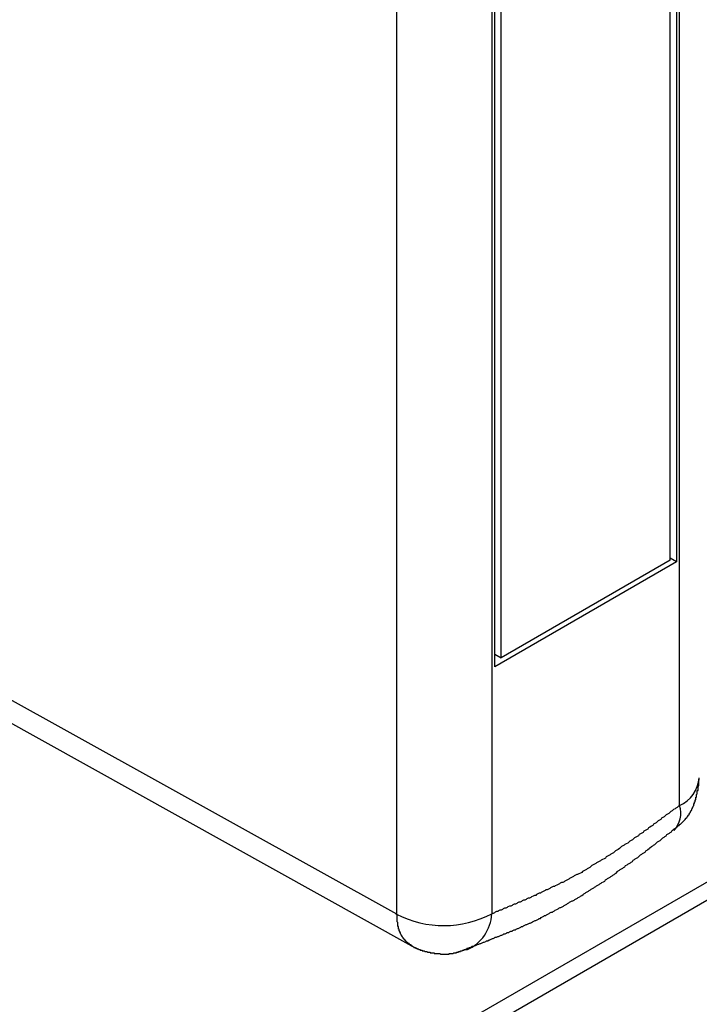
# Model space of a CAD drawing. Header units: millimetres. Extents: x 7187 to 8806, y -3756 to -2918.
# Tile 88 of 250: x 7841 to 7851, y -3648 to -3634. Entities that reach past the tile are written whole.
import ezdxf

# ---------------------------------------------------------------- set-up
doc = ezdxf.new("R2010")
doc.units = ezdxf.units.MM
doc.header["$LTSCALE"] = 3

msp = doc.modelspace()

# ---------------------------------------------------------------- linework, layer by layer
at = {"linetype": 'Continuous', "lineweight": 30}
for p, q in [((7668.798, -3751.482), (7931.842, -3599.63)), ((7668.632, -3751.848), (7931.676, -3599.996)), ((7850.511, -3641.511), (7850.511, -3629.142)), ((7850.605, -3629.103), (7850.605, -3641.538)), ((7850.649, -3645.137), (7850.649, -3629.077)), ((7847.918, -3643.089), (7847.918, -3630.654)), ((7848.011, -3642.954), (7848.011, -3630.585)), ((7846.467, -3646.744), (7846.467, -3630.685)), ((7847.873, -3630.68), (7847.873, -3646.74)), ((7850.605, -3641.538), (7847.918, -3643.089)), ((7850.511, -3641.511), (7848.011, -3642.954)), ((7850.605, -3641.538), (7850.511, -3641.484)), ((7846.467, -3646.744), (7837.806, -3641.938)), ((7837.783, -3642.268), (7846.687, -3647.21)), ((7847.918, -3642.9), (7848.011, -3642.954))]:
    msp.add_line(p, q, dxfattribs=at)
for points in [[(7850.553, -3645.496, 0), (7850.553, -3645.496, 0), (7850.563, -3645.496, 0), (7850.563, -3645.486, 0), (7850.573, -3645.486, 0), (7850.573, -3645.486, 0), (7850.573, -3645.476, 0), (7850.583, -3645.476, 0), (7850.583, -3645.476, 0), (7850.593, -3645.476, 0), (7850.593, -3645.466, 0), (7850.593, -3645.466, 0), (7850.603, -3645.466, 0), (7850.603, -3645.456, 0), (7850.603, -3645.456, 0), (7850.613, -3645.456, 0), (7850.613, -3645.456, 0), (7850.613, -3645.446, 0), (7850.623, -3645.446, 0), (7850.623, -3645.446, 0), (7850.633, -3645.436, 0), (7850.633, -3645.436, 0), (7850.633, -3645.436, 0), (7850.643, -3645.436, 0), (7850.643, -3645.426, 0), (7850.643, -3645.426, 0), (7850.653, -3645.426, 0), (7850.653, -3645.416, 0), (7850.653, -3645.416, 0), (7850.663, -3645.416, 0), (7850.663, -3645.416, 0), (7850.673, -3645.406, 0), (7850.673, -3645.406, 0), (7850.673, -3645.406, 0), (7850.683, -3645.396, 0), (7850.683, -3645.396, 0), (7850.683, -3645.396, 0), (7850.693, -3645.386, 0), (7850.693, -3645.386, 0), (7850.693, -3645.386, 0), (7850.703, -3645.376, 0), (7850.703, -3645.376, 0), (7850.703, -3645.376, 0), (7850.713, -3645.366, 0), (7850.713, -3645.366, 0), (7850.713, -3645.366, 0), (7850.723, -3645.356, 0), (7850.723, -3645.356, 0), (7850.723, -3645.356, 0), (7850.733, -3645.346, 0), (7850.733, -3645.346, 0), (7850.733, -3645.346, 0), (7850.733, -3645.336, 0), (7850.743, -3645.336, 0), (7850.743, -3645.336, 0), (7850.743, -3645.326, 0), (7850.753, -3645.326, 0), (7850.753, -3645.316, 0), (7850.753, -3645.316, 0), (7850.763, -3645.316, 0), (7850.763, -3645.306, 0), (7850.763, -3645.306, 0), (7850.763, -3645.306, 0), (7850.773, -3645.296, 0), (7850.773, -3645.296, 0), (7850.773, -3645.286, 0), (7850.773, -3645.286, 0), (7850.783, -3645.286, 0), (7850.783, -3645.276, 0), (7850.783, -3645.276, 0), (7850.793, -3645.276, 0), (7850.793, -3645.266, 0), (7850.793, -3645.266, 0), (7850.793, -3645.256, 0), (7850.803, -3645.256, 0), (7850.803, -3645.256, 0), (7850.803, -3645.246, 0), (7850.803, -3645.246, 0), (7850.813, -3645.236, 0), (7850.813, -3645.236, 0), (7850.813, -3645.226, 0), (7850.813, -3645.226, 0), (7850.813, -3645.226, 0), (7850.823, -3645.216, 0), (7850.823, -3645.216, 0), (7850.823, -3645.206, 0), (7850.823, -3645.206, 0), (7850.833, -3645.206, 0), (7850.833, -3645.196, 0), (7850.833, -3645.196, 0), (7850.833, -3645.186, 0), (7850.833, -3645.186, 0), (7850.843, -3645.176, 0), (7850.843, -3645.176, 0), (7850.843, -3645.176, 0), (7850.843, -3645.166, 0), (7850.843, -3645.166, 0), (7850.853, -3645.156, 0), (7850.853, -3645.156, 0), (7850.853, -3645.146, 0), (7850.853, -3645.146, 0), (7850.853, -3645.146, 0), (7850.863, -3645.136, 0), (7850.863, -3645.136, 0), (7850.863, -3645.126, 0), (7850.863, -3645.126, 0), (7850.863, -3645.116, 0), (7850.863, -3645.116, 0), (7850.873, -3645.106, 0), (7850.873, -3645.106, 0), (7850.873, -3645.106, 0), (7850.873, -3645.096, 0), (7850.873, -3645.096, 0), (7850.873, -3645.086, 0), (7850.883, -3645.086, 0), (7850.883, -3645.076, 0), (7850.883, -3645.076, 0), (7850.883, -3645.066, 0), (7850.883, -3645.066, 0), (7850.883, -3645.066, 0), (7850.883, -3645.056, 0), (7850.893, -3645.056, 0), (7850.893, -3645.046, 0), (7850.893, -3645.046, 0), (7850.893, -3645.036, 0), (7850.893, -3645.036, 0), (7850.893, -3645.026, 0), (7850.893, -3645.026, 0), (7850.893, -3645.016, 0), (7850.903, -3645.016, 0), (7850.903, -3645.016, 0), (7850.903, -3645.006, 0), (7850.903, -3645.006, 0), (7850.903, -3644.996, 0), (7850.903, -3644.996, 0), (7850.903, -3644.986, 0), (7850.903, -3644.986, 0), (7850.903, -3644.976, 0), (7850.903, -3644.976, 0), (7850.913, -3644.966, 0), (7850.913, -3644.966, 0), (7850.913, -3644.966, 0), (7850.913, -3644.956, 0), (7850.913, -3644.956, 0), (7850.913, -3644.946, 0), (7850.913, -3644.946, 0), (7850.913, -3644.936, 0), (7850.913, -3644.936, 0), (7850.913, -3644.926, 0), (7850.913, -3644.926, 0), (7850.913, -3644.916, 0), (7850.923, -3644.916, 0), (7850.923, -3644.906, 0), (7850.923, -3644.906, 0), (7850.923, -3644.906, 0), (7850.923, -3644.896, 0), (7850.923, -3644.896, 0), (7850.923, -3644.886, 0), (7850.923, -3644.886, 0), (7850.923, -3644.876, 0), (7850.923, -3644.876, 0), (7850.923, -3644.866, 0), (7850.923, -3644.866, 0), (7850.923, -3644.856, 0), (7850.923, -3644.856, 0), (7850.923, -3644.846, 0), (7850.933, -3644.846, 0), (7850.933, -3644.846, 0), (7850.933, -3644.836, 0), (7850.933, -3644.836, 0), (7850.933, -3644.826, 0), (7850.933, -3644.826, 0), (7850.933, -3644.816, 0), (7850.933, -3644.816, 0), (7850.933, -3644.806, 0), (7850.933, -3644.806, 0), (7850.933, -3644.796, 0), (7850.933, -3644.796, 0), (7850.933, -3644.786, 0), (7850.933, -3644.786, 0), (7850.933, -3644.776, 0), (7850.933, -3644.776, 0), (7850.933, -3644.776, 0), (7850.933, -3644.766, 0), (7850.933, -3644.766, 0), (7850.943, -3644.756, 0)], [(7850.653, -3645.136, 0), (7850.633, -3645.146, 0), (7850.613, -3645.166, 0), (7850.593, -3645.176, 0), (7850.583, -3645.186, 0), (7850.563, -3645.196, 0), (7850.543, -3645.216, 0), (7850.523, -3645.226, 0), (7850.513, -3645.236, 0), (7850.493, -3645.256, 0), (7850.473, -3645.266, 0), (7850.453, -3645.276, 0), (7850.443, -3645.286, 0), (7850.423, -3645.306, 0), (7850.403, -3645.316, 0), (7850.383, -3645.326, 0), (7850.373, -3645.346, 0), (7850.353, -3645.356, 0), (7850.333, -3645.366, 0), (7850.323, -3645.376, 0), (7850.303, -3645.396, 0), (7850.283, -3645.406, 0), (7850.263, -3645.416, 0), (7850.253, -3645.436, 0), (7850.233, -3645.446, 0), (7850.213, -3645.456, 0), (7850.193, -3645.466, 0), (7850.183, -3645.486, 0), (7850.163, -3645.496, 0), (7850.143, -3645.506, 0), (7850.123, -3645.516, 0), (7850.113, -3645.536, 0), (7850.093, -3645.546, 0), (7850.073, -3645.556, 0), (7850.053, -3645.566, 0), (7850.043, -3645.586, 0), (7850.023, -3645.596, 0), (7850.003, -3645.606, 0), (7849.983, -3645.616, 0), (7849.973, -3645.626, 0), (7849.953, -3645.646, 0), (7849.933, -3645.656, 0), (7849.913, -3645.666, 0), (7849.903, -3645.676, 0), (7849.883, -3645.696, 0), (7849.863, -3645.706, 0), (7849.843, -3645.716, 0), (7849.833, -3645.726, 0), (7849.813, -3645.736, 0), (7849.793, -3645.746, 0), (7849.773, -3645.766, 0), (7849.763, -3645.776, 0), (7849.743, -3645.786, 0), (7849.723, -3645.796, 0), (7849.703, -3645.806, 0), (7849.693, -3645.816, 0), (7849.673, -3645.836, 0), (7849.653, -3645.846, 0), (7849.633, -3645.856, 0), (7849.623, -3645.866, 0), (7849.603, -3645.876, 0), (7849.583, -3645.886, 0), (7849.563, -3645.896, 0), (7849.553, -3645.916, 0), (7849.533, -3645.926, 0), (7849.513, -3645.936, 0), (7849.493, -3645.946, 0), (7849.483, -3645.956, 0), (7849.463, -3645.966, 0), (7849.443, -3645.976, 0), (7849.423, -3645.986, 0), (7849.413, -3645.996, 0), (7849.393, -3646.006, 0), (7849.373, -3646.016, 0), (7849.353, -3646.026, 0), (7849.343, -3646.036, 0), (7849.323, -3646.056, 0), (7849.303, -3646.066, 0), (7849.283, -3646.076, 0), (7849.273, -3646.086, 0), (7849.253, -3646.096, 0), (7849.233, -3646.106, 0), (7849.213, -3646.116, 0), (7849.203, -3646.126, 0), (7849.183, -3646.136, 0), (7849.163, -3646.146, 0), (7849.143, -3646.156, 0), (7849.133, -3646.156, 0), (7849.113, -3646.166, 0), (7849.093, -3646.176, 0), (7849.083, -3646.186, 0), (7849.063, -3646.196, 0), (7849.043, -3646.206, 0), (7849.023, -3646.216, 0), (7849.013, -3646.226, 0), (7848.993, -3646.236, 0), (7848.973, -3646.246, 0), (7848.953, -3646.256, 0), (7848.943, -3646.266, 0), (7848.923, -3646.276, 0), (7848.903, -3646.276, 0), (7848.883, -3646.286, 0), (7848.873, -3646.296, 0), (7848.853, -3646.306, 0), (7848.833, -3646.316, 0), (7848.813, -3646.326, 0), (7848.803, -3646.336, 0), (7848.783, -3646.336, 0), (7848.763, -3646.346, 0), (7848.743, -3646.356, 0), (7848.733, -3646.366, 0), (7848.713, -3646.376, 0), (7848.693, -3646.386, 0), (7848.673, -3646.386, 0), (7848.663, -3646.396, 0), (7848.643, -3646.406, 0), (7848.623, -3646.416, 0), (7848.603, -3646.426, 0), (7848.593, -3646.436, 0), (7848.573, -3646.436, 0), (7848.553, -3646.446, 0), (7848.533, -3646.456, 0), (7848.523, -3646.466, 0), (7848.503, -3646.466, 0), (7848.483, -3646.476, 0), (7848.463, -3646.486, 0), (7848.453, -3646.496, 0), (7848.433, -3646.506, 0), (7848.413, -3646.506, 0), (7848.393, -3646.516, 0), (7848.383, -3646.526, 0), (7848.363, -3646.536, 0), (7848.343, -3646.536, 0), (7848.323, -3646.546, 0), (7848.313, -3646.556, 0), (7848.293, -3646.566, 0), (7848.273, -3646.566, 0), (7848.253, -3646.576, 0), (7848.243, -3646.586, 0), (7848.223, -3646.596, 0), (7848.203, -3646.596, 0), (7848.183, -3646.606, 0), (7848.173, -3646.616, 0), (7848.153, -3646.626, 0), (7848.133, -3646.626, 0), (7848.113, -3646.636, 0), (7848.103, -3646.646, 0), (7848.083, -3646.656, 0), (7848.063, -3646.656, 0), (7848.043, -3646.666, 0), (7848.033, -3646.676, 0), (7848.013, -3646.686, 0), (7847.993, -3646.686, 0), (7847.973, -3646.696, 0), (7847.963, -3646.706, 0), (7847.943, -3646.706, 0), (7847.923, -3646.716, 0), (7847.913, -3646.726, 0), (7847.893, -3646.736, 0), (7847.873, -3646.736, 0)], [(7847.503, -3647.246, 0), (7847.523, -3647.246, 0), (7847.543, -3647.236, 0), (7847.553, -3647.236, 0), (7847.573, -3647.226, 0), (7847.583, -3647.216, 0), (7847.603, -3647.216, 0), (7847.623, -3647.206, 0), (7847.633, -3647.206, 0), (7847.653, -3647.196, 0), (7847.673, -3647.186, 0), (7847.683, -3647.186, 0), (7847.703, -3647.176, 0), (7847.713, -3647.176, 0), (7847.733, -3647.166, 0), (7847.753, -3647.156, 0), (7847.763, -3647.156, 0), (7847.783, -3647.146, 0), (7847.793, -3647.136, 0), (7847.813, -3647.136, 0), (7847.833, -3647.126, 0), (7847.843, -3647.126, 0), (7847.863, -3647.116, 0), (7847.883, -3647.106, 0), (7847.893, -3647.106, 0), (7847.913, -3647.096, 0), (7847.923, -3647.086, 0), (7847.943, -3647.086, 0), (7847.963, -3647.076, 0), (7847.973, -3647.076, 0), (7847.993, -3647.066, 0), (7848.013, -3647.056, 0), (7848.023, -3647.056, 0), (7848.043, -3647.046, 0), (7848.053, -3647.036, 0), (7848.073, -3647.036, 0), (7848.093, -3647.026, 0), (7848.103, -3647.016, 0), (7848.123, -3647.016, 0), (7848.133, -3647.006, 0), (7848.153, -3646.996, 0), (7848.173, -3646.996, 0), (7848.183, -3646.986, 0), (7848.203, -3646.976, 0), (7848.223, -3646.976, 0), (7848.233, -3646.966, 0), (7848.253, -3646.956, 0), (7848.263, -3646.956, 0), (7848.283, -3646.946, 0), (7848.303, -3646.936, 0), (7848.313, -3646.926, 0), (7848.333, -3646.926, 0), (7848.343, -3646.916, 0), (7848.363, -3646.906, 0), (7848.383, -3646.896, 0), (7848.393, -3646.896, 0), (7848.413, -3646.886, 0), (7848.433, -3646.876, 0), (7848.443, -3646.876, 0), (7848.463, -3646.866, 0), (7848.473, -3646.856, 0), (7848.493, -3646.846, 0), (7848.513, -3646.836, 0), (7848.523, -3646.836, 0), (7848.543, -3646.826, 0), (7848.563, -3646.816, 0), (7848.573, -3646.806, 0), (7848.593, -3646.806, 0), (7848.603, -3646.796, 0), (7848.623, -3646.786, 0), (7848.643, -3646.776, 0), (7848.653, -3646.766, 0), (7848.673, -3646.766, 0), (7848.683, -3646.756, 0), (7848.703, -3646.746, 0), (7848.723, -3646.736, 0), (7848.733, -3646.726, 0), (7848.753, -3646.716, 0), (7848.773, -3646.716, 0), (7848.783, -3646.706, 0), (7848.803, -3646.696, 0), (7848.813, -3646.686, 0), (7848.833, -3646.676, 0), (7848.853, -3646.666, 0), (7848.863, -3646.656, 0), (7848.883, -3646.646, 0), (7848.893, -3646.646, 0), (7848.913, -3646.636, 0), (7848.933, -3646.626, 0), (7848.943, -3646.616, 0), (7848.963, -3646.606, 0), (7848.983, -3646.596, 0), (7848.993, -3646.586, 0), (7849.013, -3646.576, 0), (7849.023, -3646.566, 0), (7849.043, -3646.556, 0), (7849.063, -3646.546, 0), (7849.073, -3646.546, 0), (7849.093, -3646.536, 0), (7849.103, -3646.526, 0), (7849.123, -3646.516, 0), (7849.143, -3646.506, 0), (7849.153, -3646.496, 0), (7849.173, -3646.486, 0), (7849.183, -3646.476, 0), (7849.203, -3646.466, 0), (7849.223, -3646.456, 0), (7849.233, -3646.446, 0), (7849.253, -3646.436, 0), (7849.263, -3646.426, 0), (7849.283, -3646.416, 0), (7849.303, -3646.406, 0), (7849.313, -3646.396, 0), (7849.333, -3646.386, 0), (7849.343, -3646.376, 0), (7849.363, -3646.366, 0), (7849.383, -3646.356, 0), (7849.393, -3646.346, 0), (7849.413, -3646.336, 0), (7849.423, -3646.326, 0), (7849.443, -3646.316, 0), (7849.463, -3646.306, 0), (7849.473, -3646.296, 0), (7849.493, -3646.286, 0), (7849.503, -3646.276, 0), (7849.523, -3646.266, 0), (7849.543, -3646.256, 0), (7849.553, -3646.236, 0), (7849.573, -3646.226, 0), (7849.583, -3646.216, 0), (7849.603, -3646.206, 0), (7849.623, -3646.196, 0), (7849.633, -3646.186, 0), (7849.653, -3646.176, 0), (7849.663, -3646.166, 0), (7849.683, -3646.156, 0), (7849.693, -3646.146, 0), (7849.713, -3646.136, 0), (7849.733, -3646.116, 0), (7849.743, -3646.106, 0), (7849.763, -3646.096, 0), (7849.773, -3646.086, 0), (7849.793, -3646.076, 0), (7849.813, -3646.066, 0), (7849.823, -3646.056, 0), (7849.843, -3646.046, 0), (7849.853, -3646.026, 0), (7849.873, -3646.016, 0), (7849.883, -3646.006, 0), (7849.903, -3645.996, 0), (7849.923, -3645.986, 0), (7849.933, -3645.976, 0), (7849.953, -3645.966, 0), (7849.963, -3645.946, 0), (7849.983, -3645.936, 0), (7849.993, -3645.926, 0), (7850.013, -3645.916, 0), (7850.033, -3645.906, 0), (7850.043, -3645.896, 0), (7850.063, -3645.876, 0), (7850.073, -3645.866, 0), (7850.093, -3645.856, 0), (7850.103, -3645.846, 0), (7850.123, -3645.836, 0), (7850.143, -3645.826, 0), (7850.153, -3645.806, 0), (7850.173, -3645.796, 0), (7850.183, -3645.786, 0), (7850.203, -3645.776, 0), (7850.213, -3645.766, 0), (7850.233, -3645.746, 0), (7850.253, -3645.736, 0), (7850.263, -3645.726, 0), (7850.283, -3645.716, 0), (7850.293, -3645.706, 0), (7850.313, -3645.686, 0), (7850.323, -3645.676, 0), (7850.343, -3645.666, 0), (7850.363, -3645.656, 0), (7850.373, -3645.646, 0), (7850.393, -3645.626, 0), (7850.403, -3645.616, 0), (7850.423, -3645.606, 0), (7850.433, -3645.596, 0), (7850.453, -3645.586, 0), (7850.463, -3645.566, 0), (7850.483, -3645.556, 0), (7850.503, -3645.546, 0), (7850.513, -3645.536, 0), (7850.533, -3645.526, 0), (7850.543, -3645.506, 0), (7850.563, -3645.496, 0)], [(7846.683, -3647.206, 0), (7846.683, -3647.206, 0), (7846.683, -3647.206, 0), (7846.683, -3647.196, 0), (7846.673, -3647.196, 0), (7846.673, -3647.196, 0), (7846.673, -3647.196, 0), (7846.673, -3647.196, 0), (7846.673, -3647.196, 0), (7846.663, -3647.196, 0), (7846.663, -3647.186, 0), (7846.663, -3647.186, 0), (7846.663, -3647.186, 0), (7846.663, -3647.186, 0), (7846.653, -3647.186, 0), (7846.653, -3647.186, 0), (7846.653, -3647.186, 0), (7846.653, -3647.176, 0), (7846.653, -3647.176, 0), (7846.643, -3647.176, 0), (7846.643, -3647.176, 0), (7846.643, -3647.176, 0), (7846.643, -3647.176, 0), (7846.643, -3647.176, 0), (7846.633, -3647.166, 0), (7846.633, -3647.166, 0), (7846.633, -3647.166, 0), (7846.633, -3647.166, 0), (7846.633, -3647.166, 0), (7846.623, -3647.166, 0), (7846.623, -3647.166, 0), (7846.623, -3647.156, 0), (7846.623, -3647.156, 0), (7846.623, -3647.156, 0), (7846.623, -3647.156, 0), (7846.613, -3647.156, 0), (7846.613, -3647.156, 0), (7846.613, -3647.146, 0), (7846.613, -3647.146, 0), (7846.613, -3647.146, 0), (7846.603, -3647.146, 0), (7846.603, -3647.146, 0), (7846.603, -3647.146, 0), (7846.603, -3647.136, 0), (7846.603, -3647.136, 0), (7846.603, -3647.136, 0), (7846.593, -3647.136, 0), (7846.593, -3647.136, 0), (7846.593, -3647.136, 0), (7846.593, -3647.126, 0), (7846.593, -3647.126, 0), (7846.583, -3647.126, 0), (7846.583, -3647.126, 0), (7846.583, -3647.126, 0), (7846.583, -3647.126, 0), (7846.583, -3647.116, 0), (7846.583, -3647.116, 0), (7846.573, -3647.116, 0), (7846.573, -3647.116, 0), (7846.573, -3647.116, 0), (7846.573, -3647.106, 0), (7846.573, -3647.106, 0), (7846.573, -3647.106, 0), (7846.563, -3647.106, 0), (7846.563, -3647.106, 0), (7846.563, -3647.096, 0), (7846.563, -3647.096, 0), (7846.563, -3647.096, 0), (7846.563, -3647.096, 0), (7846.563, -3647.096, 0), (7846.553, -3647.086, 0), (7846.553, -3647.086, 0), (7846.553, -3647.086, 0), (7846.553, -3647.086, 0), (7846.553, -3647.086, 0), (7846.553, -3647.076, 0), (7846.553, -3647.076, 0), (7846.543, -3647.076, 0), (7846.543, -3647.076, 0), (7846.543, -3647.066, 0), (7846.543, -3647.066, 0), (7846.543, -3647.066, 0), (7846.543, -3647.066, 0), (7846.543, -3647.066, 0), (7846.533, -3647.056, 0), (7846.533, -3647.056, 0), (7846.533, -3647.056, 0), (7846.533, -3647.056, 0), (7846.533, -3647.046, 0), (7846.533, -3647.046, 0), (7846.533, -3647.046, 0), (7846.533, -3647.046, 0), (7846.523, -3647.036, 0), (7846.523, -3647.036, 0), (7846.523, -3647.036, 0), (7846.523, -3647.036, 0), (7846.523, -3647.026, 0), (7846.523, -3647.026, 0), (7846.523, -3647.026, 0), (7846.523, -3647.026, 0), (7846.523, -3647.016, 0), (7846.513, -3647.016, 0), (7846.513, -3647.016, 0), (7846.513, -3647.016, 0), (7846.513, -3647.006, 0), (7846.513, -3647.006, 0), (7846.513, -3647.006, 0), (7846.513, -3647.006, 0), (7846.513, -3646.996, 0), (7846.513, -3646.996, 0), (7846.503, -3646.996, 0), (7846.503, -3646.986, 0), (7846.503, -3646.986, 0), (7846.503, -3646.986, 0), (7846.503, -3646.986, 0), (7846.503, -3646.976, 0), (7846.503, -3646.976, 0), (7846.503, -3646.976, 0), (7846.503, -3646.976, 0), (7846.503, -3646.966, 0), (7846.503, -3646.966, 0), (7846.493, -3646.966, 0), (7846.493, -3646.956, 0), (7846.493, -3646.956, 0), (7846.493, -3646.956, 0), (7846.493, -3646.956, 0), (7846.493, -3646.946, 0), (7846.493, -3646.946, 0), (7846.493, -3646.946, 0), (7846.493, -3646.936, 0), (7846.493, -3646.936, 0), (7846.493, -3646.936, 0), (7846.493, -3646.936, 0), (7846.493, -3646.926, 0), (7846.493, -3646.926, 0), (7846.483, -3646.926, 0), (7846.483, -3646.916, 0), (7846.483, -3646.916, 0), (7846.483, -3646.916, 0), (7846.483, -3646.906, 0), (7846.483, -3646.906, 0), (7846.483, -3646.906, 0), (7846.483, -3646.906, 0), (7846.483, -3646.896, 0), (7846.483, -3646.896, 0), (7846.483, -3646.896, 0), (7846.483, -3646.886, 0), (7846.483, -3646.886, 0), (7846.483, -3646.886, 0), (7846.483, -3646.876, 0), (7846.483, -3646.876, 0), (7846.483, -3646.876, 0), (7846.483, -3646.866, 0), (7846.483, -3646.866, 0), (7846.483, -3646.866, 0), (7846.473, -3646.856, 0), (7846.473, -3646.856, 0), (7846.473, -3646.856, 0), (7846.473, -3646.856, 0), (7846.473, -3646.846, 0), (7846.473, -3646.846, 0), (7846.473, -3646.846, 0), (7846.473, -3646.836, 0), (7846.473, -3646.836, 0), (7846.473, -3646.836, 0), (7846.473, -3646.826, 0), (7846.473, -3646.826, 0), (7846.473, -3646.826, 0), (7846.473, -3646.816, 0), (7846.473, -3646.816, 0), (7846.473, -3646.816, 0), (7846.473, -3646.806, 0), (7846.473, -3646.806, 0), (7846.473, -3646.806, 0), (7846.473, -3646.796, 0), (7846.473, -3646.796, 0), (7846.473, -3646.796, 0), (7846.473, -3646.786, 0), (7846.473, -3646.786, 0), (7846.473, -3646.786, 0), (7846.473, -3646.776, 0), (7846.473, -3646.776, 0), (7846.473, -3646.776, 0), (7846.473, -3646.766, 0), (7846.473, -3646.766, 0), (7846.473, -3646.766, 0), (7846.473, -3646.756, 0), (7846.463, -3646.756, 0), (7846.463, -3646.756, 0), (7846.463, -3646.746, 0), (7846.463, -3646.746, 0), (7846.463, -3646.746, 0)], [(7846.683, -3647.206, 0), (7846.683, -3647.206, 0), (7846.693, -3647.206, 0), (7846.693, -3647.216, 0), (7846.693, -3647.216, 0), (7846.703, -3647.216, 0), (7846.703, -3647.216, 0), (7846.703, -3647.216, 0), (7846.713, -3647.226, 0), (7846.713, -3647.226, 0), (7846.713, -3647.226, 0), (7846.723, -3647.226, 0), (7846.723, -3647.226, 0), (7846.723, -3647.236, 0), (7846.733, -3647.236, 0), (7846.733, -3647.236, 0), (7846.733, -3647.236, 0), (7846.743, -3647.236, 0), (7846.743, -3647.236, 0), (7846.743, -3647.246, 0), (7846.753, -3647.246, 0), (7846.753, -3647.246, 0), (7846.753, -3647.246, 0), (7846.763, -3647.246, 0), (7846.763, -3647.246, 0), (7846.763, -3647.256, 0), (7846.773, -3647.256, 0), (7846.773, -3647.256, 0), (7846.773, -3647.256, 0), (7846.783, -3647.256, 0), (7846.783, -3647.256, 0), (7846.783, -3647.256, 0), (7846.793, -3647.266, 0), (7846.793, -3647.266, 0), (7846.793, -3647.266, 0), (7846.803, -3647.266, 0), (7846.803, -3647.266, 0), (7846.813, -3647.266, 0), (7846.813, -3647.266, 0), (7846.813, -3647.276, 0), (7846.823, -3647.276, 0), (7846.823, -3647.276, 0), (7846.823, -3647.276, 0), (7846.833, -3647.276, 0), (7846.833, -3647.276, 0), (7846.833, -3647.276, 0), (7846.843, -3647.276, 0), (7846.843, -3647.286, 0), (7846.853, -3647.286, 0), (7846.853, -3647.286, 0), (7846.853, -3647.286, 0), (7846.863, -3647.286, 0), (7846.863, -3647.286, 0), (7846.863, -3647.286, 0), (7846.873, -3647.286, 0), (7846.873, -3647.286, 0), (7846.873, -3647.286, 0), (7846.883, -3647.296, 0), (7846.883, -3647.296, 0), (7846.893, -3647.296, 0), (7846.893, -3647.296, 0), (7846.893, -3647.296, 0), (7846.903, -3647.296, 0), (7846.903, -3647.296, 0), (7846.903, -3647.296, 0), (7846.913, -3647.296, 0), (7846.913, -3647.296, 0), (7846.923, -3647.306, 0), (7846.923, -3647.306, 0), (7846.923, -3647.306, 0), (7846.933, -3647.306, 0), (7846.933, -3647.306, 0), (7846.933, -3647.306, 0), (7846.943, -3647.306, 0), (7846.943, -3647.306, 0), (7846.953, -3647.306, 0), (7846.953, -3647.306, 0), (7846.953, -3647.306, 0), (7846.963, -3647.306, 0), (7846.963, -3647.306, 0), (7846.963, -3647.316, 0), (7846.973, -3647.316, 0), (7846.973, -3647.316, 0), (7846.983, -3647.316, 0), (7846.983, -3647.316, 0), (7846.983, -3647.316, 0), (7846.993, -3647.316, 0), (7846.993, -3647.316, 0), (7847.003, -3647.316, 0), (7847.003, -3647.316, 0), (7847.003, -3647.316, 0), (7847.013, -3647.316, 0), (7847.013, -3647.316, 0), (7847.013, -3647.316, 0), (7847.023, -3647.316, 0), (7847.023, -3647.326, 0), (7847.033, -3647.326, 0), (7847.033, -3647.326, 0), (7847.033, -3647.326, 0), (7847.043, -3647.326, 0), (7847.043, -3647.326, 0), (7847.043, -3647.326, 0), (7847.053, -3647.326, 0), (7847.053, -3647.326, 0), (7847.063, -3647.326, 0), (7847.063, -3647.326, 0), (7847.063, -3647.326, 0), (7847.073, -3647.326, 0), (7847.073, -3647.326, 0), (7847.083, -3647.326, 0), (7847.083, -3647.326, 0), (7847.083, -3647.326, 0), (7847.093, -3647.326, 0), (7847.093, -3647.326, 0), (7847.093, -3647.326, 0), (7847.103, -3647.326, 0), (7847.103, -3647.326, 0), (7847.113, -3647.336, 0), (7847.113, -3647.336, 0), (7847.113, -3647.336, 0), (7847.123, -3647.336, 0), (7847.123, -3647.336, 0), (7847.133, -3647.336, 0), (7847.133, -3647.336, 0), (7847.133, -3647.336, 0), (7847.143, -3647.336, 0), (7847.143, -3647.336, 0), (7847.143, -3647.336, 0), (7847.153, -3647.336, 0), (7847.153, -3647.336, 0), (7847.163, -3647.336, 0), (7847.163, -3647.336, 0), (7847.163, -3647.336, 0), (7847.173, -3647.336, 0), (7847.173, -3647.336, 0), (7847.173, -3647.336, 0), (7847.183, -3647.336, 0), (7847.183, -3647.336, 0), (7847.193, -3647.336, 0), (7847.193, -3647.336, 0), (7847.193, -3647.336, 0), (7847.203, -3647.336, 0), (7847.203, -3647.336, 0), (7847.213, -3647.336, 0), (7847.213, -3647.336, 0), (7847.213, -3647.336, 0), (7847.223, -3647.336, 0), (7847.223, -3647.336, 0), (7847.223, -3647.336, 0), (7847.233, -3647.336, 0), (7847.233, -3647.336, 0), (7847.243, -3647.336, 0), (7847.243, -3647.326, 0), (7847.243, -3647.326, 0), (7847.253, -3647.326, 0), (7847.253, -3647.326, 0), (7847.253, -3647.326, 0), (7847.263, -3647.326, 0), (7847.263, -3647.326, 0), (7847.273, -3647.326, 0), (7847.273, -3647.326, 0), (7847.273, -3647.326, 0), (7847.283, -3647.326, 0), (7847.283, -3647.326, 0), (7847.283, -3647.326, 0), (7847.293, -3647.326, 0), (7847.293, -3647.326, 0), (7847.303, -3647.326, 0), (7847.303, -3647.326, 0), (7847.303, -3647.326, 0), (7847.313, -3647.316, 0), (7847.313, -3647.316, 0), (7847.313, -3647.316, 0), (7847.323, -3647.316, 0), (7847.323, -3647.316, 0), (7847.323, -3647.316, 0), (7847.333, -3647.316, 0), (7847.333, -3647.316, 0), (7847.343, -3647.316, 0), (7847.343, -3647.316, 0), (7847.343, -3647.316, 0), (7847.353, -3647.316, 0), (7847.353, -3647.306, 0), (7847.353, -3647.306, 0), (7847.363, -3647.306, 0), (7847.363, -3647.306, 0), (7847.363, -3647.306, 0), (7847.373, -3647.306, 0), (7847.373, -3647.306, 0), (7847.383, -3647.306, 0), (7847.383, -3647.306, 0), (7847.383, -3647.296, 0), (7847.393, -3647.296, 0), (7847.393, -3647.296, 0), (7847.393, -3647.296, 0), (7847.403, -3647.296, 0), (7847.403, -3647.296, 0), (7847.403, -3647.296, 0), (7847.413, -3647.296, 0), (7847.413, -3647.286, 0), (7847.413, -3647.286, 0), (7847.423, -3647.286, 0), (7847.423, -3647.286, 0), (7847.433, -3647.286, 0), (7847.433, -3647.286, 0), (7847.433, -3647.286, 0), (7847.443, -3647.276, 0), (7847.443, -3647.276, 0), (7847.443, -3647.276, 0), (7847.453, -3647.276, 0), (7847.453, -3647.276, 0), (7847.453, -3647.276, 0), (7847.463, -3647.276, 0), (7847.463, -3647.276, 0), (7847.463, -3647.266, 0), (7847.473, -3647.266, 0), (7847.473, -3647.266, 0), (7847.483, -3647.266, 0), (7847.483, -3647.266, 0), (7847.483, -3647.266, 0), (7847.493, -3647.266, 0), (7847.493, -3647.256, 0), (7847.493, -3647.256, 0), (7847.503, -3647.256, 0)]]:
    msp.add_polyline3d(points, dxfattribs=at)
for centre, radius, start, end in [((7850.451, -3644.686), 0.493, 293.7096, 354.9711), ((7850.293, -3645.254), 0.375, 317.4274, 18.1512), ((7847.165, -3645.373), 1.54, 243.0134, 297.3599), ((7847.256, -3646.707), 0.618, 293.6861, 356.9607)]:
    msp.add_arc(centre, radius, start, end, dxfattribs=at)

doc.saveas('drawing.dxf')
